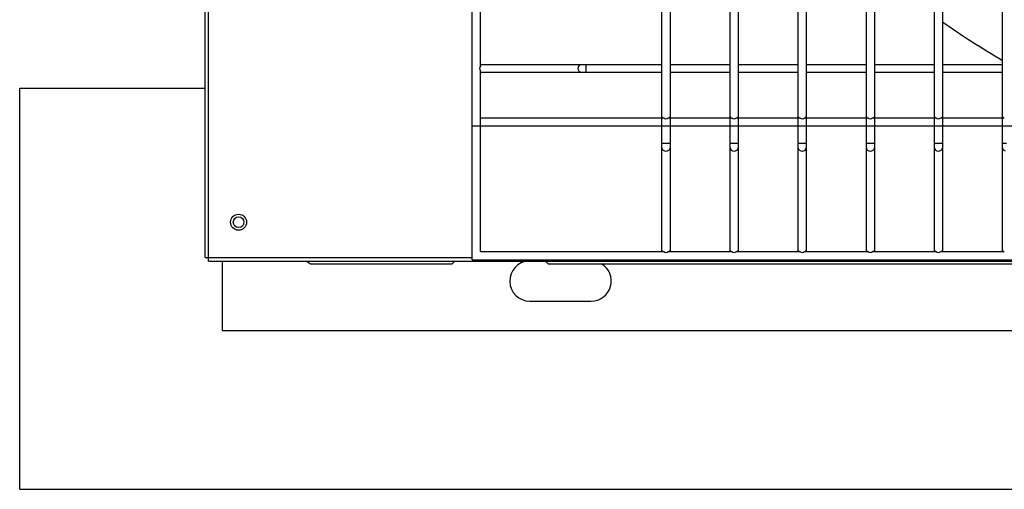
# Model space of a CAD drawing. Header units: millimetres. Extents: x 4 to 3534, y 14 to 98.
# Tile 30 of 161: x 17.131 to 17.5, y 58.142 to 58.318. Entities that reach past the tile are written whole.
import ezdxf

# ---------------------------------------------------------------- set-up
doc = ezdxf.new("R2010")
doc.units = ezdxf.units.MM
doc.header["$MEASUREMENT"] = 0
doc.layers.add('ARQ - EQUIPO CONDENSADORA', color=2, linetype='Continuous')
doc.layers.add('ARQ-DETALHES', color=7, linetype='Continuous')

msp = doc.modelspace()

# ---------------------------------------------------------------- linework, layer by layer
at = {"layer": 'ARQ - EQUIPO CONDENSADORA', "color": 7, "linetype": 'Continuous'}
for p, q in [((17.3006031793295, 58.22793013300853), (17.3006031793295, 58.98393013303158)), ((17.20060317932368, 58.22868113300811), (17.20060317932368, 58.98267913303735)), ((17.20185317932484, 58.22868113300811), (17.20185317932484, 58.98267913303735)), ((17.30360317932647, 58.30027959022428), (17.30360317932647, 58.32358067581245)), ((17.37160317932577, 58.29942959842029), (17.37160317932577, 58.32442959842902)), ((17.37460317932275, 58.32443013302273), (17.37460317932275, 58.299430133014)), ((17.3971031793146, 58.29942959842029), (17.3971031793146, 58.32442959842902)), ((17.40010317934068, 58.32443013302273), (17.40010317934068, 58.299430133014)), ((17.42260317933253, 58.29942959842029), (17.42260317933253, 58.32442959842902)), ((17.4256031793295, 58.32443013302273), (17.4256031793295, 58.299430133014)), ((17.44810317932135, 58.29942959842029), (17.44810317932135, 58.32442959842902)), ((17.45110317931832, 58.32443013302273), (17.45110317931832, 58.299430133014)), ((17.47360317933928, 58.29942959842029), (17.47360317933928, 58.32442959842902)), ((17.47660317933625, 58.32443013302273), (17.47660317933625, 58.299430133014)), ((17.4991031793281, 58.29942959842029), (17.4991031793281, 58.32442959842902)), ((17.30360317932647, 58.30093013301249), (17.30410317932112, 58.30093013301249)), ((17.30360317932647, 58.23093013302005), (17.30360317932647, 58.29858067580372)), ((17.30410317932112, 58.29793013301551), (17.30360317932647, 58.29793013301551)), ((17.30410317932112, 58.30093013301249), (17.34150209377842, 58.30093013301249)), ((17.34150209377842, 58.29793013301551), (17.30410317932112, 58.29793013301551)), ((17.34024408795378, 58.299430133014), (17.34033984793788, 58.30000415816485)), ((17.34033984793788, 58.29885610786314), (17.34024408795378, 58.299430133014)), ((17.34033984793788, 58.30000415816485), (17.34061254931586, 58.30049079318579)), ((17.34061254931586, 58.29836947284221), (17.34033984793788, 58.29885610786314)), ((17.34061254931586, 58.30049079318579), (17.34102067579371, 58.30081595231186)), ((17.34102067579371, 58.29804431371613), (17.34061254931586, 58.29836947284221)), ((17.34102067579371, 58.30081595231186), (17.34150209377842, 58.30093013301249)), ((17.34150209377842, 58.29793013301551), (17.34102067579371, 58.29804431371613)), ((17.34150209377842, 58.30093013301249), (17.34317943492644, 58.30093013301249)), ((17.34317943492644, 58.29793013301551), (17.34150209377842, 58.29793013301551)), ((17.34317943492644, 58.30093013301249), (17.37160317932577, 58.30093013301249)), ((17.34317943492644, 58.29793013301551), (17.34317943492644, 58.30093013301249)), ((17.37160317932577, 58.29793013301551), (17.34317943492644, 58.29793013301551)), ((17.37160317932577, 58.27148050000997), (17.37160317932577, 58.29942959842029)), ((17.37460317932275, 58.30093013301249), (17.3971031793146, 58.30093013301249)), ((17.37460317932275, 58.299430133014), (17.37460317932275, 58.27148050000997)), ((17.3971031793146, 58.29793013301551), (17.37460317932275, 58.29793013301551)), ((17.3971031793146, 58.27148050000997), (17.3971031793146, 58.29942959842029)), ((17.40010317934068, 58.30093013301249), (17.42260317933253, 58.30093013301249)), ((17.40010317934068, 58.299430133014), (17.40010317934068, 58.27148050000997)), ((17.42260317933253, 58.29793013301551), (17.40010317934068, 58.29793013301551)), ((17.42260317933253, 58.27148050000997), (17.42260317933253, 58.29942959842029)), ((17.4256031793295, 58.30093013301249), (17.44810317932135, 58.30093013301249)), ((17.4256031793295, 58.299430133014), (17.4256031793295, 58.27148050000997)), ((17.44810317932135, 58.29793013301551), (17.4256031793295, 58.29793013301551)), ((17.44810317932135, 58.27148050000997), (17.44810317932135, 58.29942959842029)), ((17.45110317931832, 58.30093013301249), (17.47360317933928, 58.30093013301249)), ((17.45110317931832, 58.299430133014), (17.45110317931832, 58.27148050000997)), ((17.47360317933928, 58.29793013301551), (17.45110317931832, 58.29793013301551)), ((17.47360317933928, 58.27148050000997), (17.47360317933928, 58.29942959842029)), ((17.47660317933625, 58.30093013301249), (17.4991031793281, 58.30093013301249)), ((17.47660317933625, 58.299430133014), (17.47660317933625, 58.27148050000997)), ((17.4991031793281, 58.29793013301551), (17.47660317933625, 58.29793013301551)), ((17.4991031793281, 58.27148050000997), (17.4991031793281, 58.29942959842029)), ((17.30360317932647, 58.28093013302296), (17.37225372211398, 58.28093013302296)), ((17.37160317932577, 58.28093013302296), (17.37160317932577, 58.28143013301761)), ((17.37395263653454, 58.28093013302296), (17.39775372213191, 58.28093013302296)), ((17.37460317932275, 58.28143013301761), (17.37460317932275, 58.28093013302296)), ((17.3971031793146, 58.28093013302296), (17.3971031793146, 58.28143013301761)), ((17.39945263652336, 58.28093013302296), (17.42325372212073, 58.28093013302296)), ((17.40010317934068, 58.28143013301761), (17.40010317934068, 58.28093013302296)), ((17.42260317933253, 58.28093013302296), (17.42260317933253, 58.28143013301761)), ((17.42495263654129, 58.28093013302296), (17.44875372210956, 58.28093013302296)), ((17.4256031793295, 58.28143013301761), (17.4256031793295, 58.28093013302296)), ((17.44810317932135, 58.28093013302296), (17.44810317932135, 58.28143013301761)), ((17.45045263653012, 58.28093013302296), (17.47425372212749, 58.28093013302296)), ((17.45110317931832, 58.28143013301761), (17.45110317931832, 58.28093013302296)), ((17.47360317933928, 58.28093013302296), (17.47360317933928, 58.28143013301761)), ((17.47595263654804, 58.28093013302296), (17.49975372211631, 58.28093013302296)), ((17.47660317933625, 58.28143013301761), (17.47660317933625, 58.28093013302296)), ((17.4991031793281, 58.28093013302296), (17.4991031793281, 58.28143013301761)), ((17.3006031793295, 58.27793013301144), (17.98510317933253, 58.27793013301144)), ((17.37160317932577, 58.2698031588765), (17.37160317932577, 58.27148050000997)), ((17.37160317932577, 58.27148050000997), (17.37310317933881, 58.27148050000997)), ((17.37160317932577, 58.2698031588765), (17.37160317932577, 58.27148050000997)), ((17.37160317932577, 58.27148050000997), (17.37310317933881, 58.27148050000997)), ((17.37160317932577, 58.2314301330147), (17.37160317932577, 58.2698031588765)), ((17.37160317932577, 58.2698031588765), (17.37171736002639, 58.26932174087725)), ((17.37160317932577, 58.2314301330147), (17.37160317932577, 58.2698031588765)), ((17.37160317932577, 58.2698031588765), (17.37171736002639, 58.26932174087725)), ((17.37171736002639, 58.26932174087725), (17.37204251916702, 58.26891361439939)), ((17.37171736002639, 58.26932174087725), (17.37204251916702, 58.26891361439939)), ((17.37204251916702, 58.26891361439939), (17.37252915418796, 58.26864091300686)), ((17.37204251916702, 58.26891361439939), (17.37252915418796, 58.26864091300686)), ((17.37252915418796, 58.26864091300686), (17.37310317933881, 58.26854515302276)), ((17.37252915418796, 58.26864091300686), (17.37310317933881, 58.26854515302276)), ((17.37310317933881, 58.27148050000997), (17.37460317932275, 58.27148050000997)), ((17.37310317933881, 58.27148050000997), (17.37460317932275, 58.27148050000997)), ((17.37310317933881, 58.26854515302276), (17.37367720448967, 58.26864091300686)), ((17.37310317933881, 58.26854515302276), (17.37367720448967, 58.26864091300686)), ((17.37367720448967, 58.26864091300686), (17.3741638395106, 58.26891361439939)), ((17.37367720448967, 58.26864091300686), (17.3741638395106, 58.26891361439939)), ((17.3741638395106, 58.26891361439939), (17.37448899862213, 58.26932174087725)), ((17.3741638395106, 58.26891361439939), (17.37448899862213, 58.26932174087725)), ((17.37448899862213, 58.26932174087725), (17.37460317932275, 58.2698031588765)), ((17.37448899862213, 58.26932174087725), (17.37460317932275, 58.2698031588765)), ((17.37460317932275, 58.27148050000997), (17.37460317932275, 58.2698031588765)), ((17.37460317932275, 58.27148050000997), (17.37460317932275, 58.2698031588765)), ((17.37460317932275, 58.2698031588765), (17.37460317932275, 58.2314301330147)), ((17.37460317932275, 58.2698031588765), (17.37460317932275, 58.2314301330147)), ((17.3971031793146, 58.2698031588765), (17.3971031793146, 58.27148050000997)), ((17.3971031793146, 58.27148050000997), (17.39860317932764, 58.27148050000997)), ((17.3971031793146, 58.2698031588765), (17.3971031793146, 58.27148050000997)), ((17.3971031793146, 58.27148050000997), (17.39860317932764, 58.27148050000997)), ((17.3971031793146, 58.2314301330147), (17.3971031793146, 58.2698031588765)), ((17.3971031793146, 58.2698031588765), (17.39721736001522, 58.26932174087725)), ((17.3971031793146, 58.2314301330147), (17.3971031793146, 58.2698031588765)), ((17.3971031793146, 58.2698031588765), (17.39721736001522, 58.26932174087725)), ((17.39721736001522, 58.26932174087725), (17.39754251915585, 58.26891361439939)), ((17.39721736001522, 58.26932174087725), (17.39754251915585, 58.26891361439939)), ((17.39754251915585, 58.26891361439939), (17.39802915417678, 58.26864091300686)), ((17.39754251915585, 58.26891361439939), (17.39802915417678, 58.26864091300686)), ((17.39802915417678, 58.26864091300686), (17.39860317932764, 58.26854515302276)), ((17.39802915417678, 58.26864091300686), (17.39860317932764, 58.26854515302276)), ((17.39860317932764, 58.27148050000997), (17.40010317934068, 58.27148050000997)), ((17.39860317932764, 58.27148050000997), (17.40010317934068, 58.27148050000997)), ((17.39860317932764, 58.26854515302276), (17.39917720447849, 58.26864091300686)), ((17.39860317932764, 58.26854515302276), (17.39917720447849, 58.26864091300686)), ((17.39917720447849, 58.26864091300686), (17.39966383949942, 58.26891361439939)), ((17.39917720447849, 58.26864091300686), (17.39966383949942, 58.26891361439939)), ((17.39966383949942, 58.26891361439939), (17.39998899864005, 58.26932174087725)), ((17.39966383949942, 58.26891361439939), (17.39998899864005, 58.26932174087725)), ((17.39998899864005, 58.26932174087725), (17.40010317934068, 58.2698031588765)), ((17.39998899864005, 58.26932174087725), (17.40010317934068, 58.2698031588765)), ((17.40010317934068, 58.27148050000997), (17.40010317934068, 58.2698031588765)), ((17.40010317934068, 58.27148050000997), (17.40010317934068, 58.2698031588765)), ((17.40010317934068, 58.2698031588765), (17.40010317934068, 58.2314301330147)), ((17.40010317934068, 58.2698031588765), (17.40010317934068, 58.2314301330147)), ((17.42260317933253, 58.2698031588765), (17.42260317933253, 58.27148050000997)), ((17.42260317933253, 58.27148050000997), (17.42410317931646, 58.27148050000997)), ((17.42260317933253, 58.2698031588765), (17.42260317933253, 58.27148050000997)), ((17.42260317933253, 58.27148050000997), (17.42410317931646, 58.27148050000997)), ((17.42260317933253, 58.2314301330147), (17.42260317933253, 58.2698031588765)), ((17.42260317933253, 58.2698031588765), (17.42271736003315, 58.26932174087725)), ((17.42260317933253, 58.2314301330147), (17.42260317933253, 58.2698031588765)), ((17.42260317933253, 58.2698031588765), (17.42271736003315, 58.26932174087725)), ((17.42271736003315, 58.26932174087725), (17.42304251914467, 58.26891361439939)), ((17.42271736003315, 58.26932174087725), (17.42304251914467, 58.26891361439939)), ((17.42304251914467, 58.26891361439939), (17.42352915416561, 58.26864091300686)), ((17.42304251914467, 58.26891361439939), (17.42352915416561, 58.26864091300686)), ((17.42352915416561, 58.26864091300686), (17.42410317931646, 58.26854515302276)), ((17.42352915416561, 58.26864091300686), (17.42410317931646, 58.26854515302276)), ((17.42410317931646, 58.27148050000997), (17.4256031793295, 58.27148050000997)), ((17.42410317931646, 58.27148050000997), (17.4256031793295, 58.27148050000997)), ((17.42410317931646, 58.26854515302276), (17.42467720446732, 58.26864091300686)), ((17.42410317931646, 58.26854515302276), (17.42467720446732, 58.26864091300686)), ((17.42467720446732, 58.26864091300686), (17.42516383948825, 58.26891361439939)), ((17.42467720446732, 58.26864091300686), (17.42516383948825, 58.26891361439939)), ((17.42516383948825, 58.26891361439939), (17.42548899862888, 58.26932174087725)), ((17.42516383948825, 58.26891361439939), (17.42548899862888, 58.26932174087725)), ((17.42548899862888, 58.26932174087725), (17.4256031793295, 58.2698031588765)), ((17.42548899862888, 58.26932174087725), (17.4256031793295, 58.2698031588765)), ((17.4256031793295, 58.27148050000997), (17.4256031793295, 58.2698031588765)), ((17.4256031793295, 58.27148050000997), (17.4256031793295, 58.2698031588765)), ((17.4256031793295, 58.2698031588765), (17.4256031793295, 58.2314301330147)), ((17.4256031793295, 58.2698031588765), (17.4256031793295, 58.2314301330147)), ((17.44810317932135, 58.2698031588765), (17.44810317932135, 58.27148050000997)), ((17.44810317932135, 58.27148050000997), (17.44960317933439, 58.27148050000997)), ((17.44810317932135, 58.2698031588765), (17.44810317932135, 58.27148050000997)), ((17.44810317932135, 58.27148050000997), (17.44960317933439, 58.27148050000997)), ((17.44810317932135, 58.2314301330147), (17.44810317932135, 58.2698031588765)), ((17.44810317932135, 58.2698031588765), (17.44821736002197, 58.26932174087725)), ((17.44810317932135, 58.2314301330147), (17.44810317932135, 58.2698031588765)), ((17.44810317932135, 58.2698031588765), (17.44821736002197, 58.26932174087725)), ((17.44821736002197, 58.26932174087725), (17.4485425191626, 58.26891361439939)), ((17.44821736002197, 58.26932174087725), (17.4485425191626, 58.26891361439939)), ((17.4485425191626, 58.26891361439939), (17.44902915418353, 58.26864091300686)), ((17.4485425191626, 58.26891361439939), (17.44902915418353, 58.26864091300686)), ((17.44902915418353, 58.26864091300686), (17.44960317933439, 58.26854515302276)), ((17.44902915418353, 58.26864091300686), (17.44960317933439, 58.26854515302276)), ((17.44960317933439, 58.27148050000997), (17.45110317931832, 58.27148050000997)), ((17.44960317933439, 58.27148050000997), (17.45110317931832, 58.27148050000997)), ((17.44960317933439, 58.26854515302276), (17.45017720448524, 58.26864091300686)), ((17.44960317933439, 58.26854515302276), (17.45017720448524, 58.26864091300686)), ((17.45017720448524, 58.26864091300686), (17.45066383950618, 58.26891361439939)), ((17.45017720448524, 58.26864091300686), (17.45066383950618, 58.26891361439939)), ((17.45066383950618, 58.26891361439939), (17.4509889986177, 58.26932174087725)), ((17.45066383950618, 58.26891361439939), (17.4509889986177, 58.26932174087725)), ((17.4509889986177, 58.26932174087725), (17.45110317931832, 58.2698031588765)), ((17.4509889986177, 58.26932174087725), (17.45110317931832, 58.2698031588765)), ((17.45110317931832, 58.27148050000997), (17.45110317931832, 58.2698031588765)), ((17.45110317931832, 58.27148050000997), (17.45110317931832, 58.2698031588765)), ((17.45110317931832, 58.2698031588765), (17.45110317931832, 58.2314301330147)), ((17.45110317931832, 58.2698031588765), (17.45110317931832, 58.2314301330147)), ((17.47360317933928, 58.2698031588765), (17.47360317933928, 58.27148050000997)), ((17.47360317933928, 58.27148050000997), (17.47510317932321, 58.27148050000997)), ((17.47360317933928, 58.2698031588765), (17.47360317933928, 58.27148050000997)), ((17.47360317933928, 58.27148050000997), (17.47510317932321, 58.27148050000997)), ((17.47360317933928, 58.2314301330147), (17.47360317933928, 58.2698031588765)), ((17.47360317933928, 58.2698031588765), (17.4737173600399, 58.26932174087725)), ((17.47360317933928, 58.2314301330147), (17.47360317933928, 58.2698031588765)), ((17.47360317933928, 58.2698031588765), (17.4737173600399, 58.26932174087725)), ((17.4737173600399, 58.26932174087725), (17.47404251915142, 58.26891361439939)), ((17.4737173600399, 58.26932174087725), (17.47404251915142, 58.26891361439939)), ((17.47404251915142, 58.26891361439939), (17.47452915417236, 58.26864091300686)), ((17.47404251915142, 58.26891361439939), (17.47452915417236, 58.26864091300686)), ((17.47452915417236, 58.26864091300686), (17.47510317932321, 58.26854515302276)), ((17.47452915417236, 58.26864091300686), (17.47510317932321, 58.26854515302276)), ((17.47510317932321, 58.27148050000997), (17.47660317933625, 58.27148050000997)), ((17.47510317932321, 58.27148050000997), (17.47660317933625, 58.27148050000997)), ((17.47510317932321, 58.26854515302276), (17.47567720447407, 58.26864091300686)), ((17.47510317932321, 58.26854515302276), (17.47567720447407, 58.26864091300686)), ((17.47567720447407, 58.26864091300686), (17.476163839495, 58.26891361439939)), ((17.47567720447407, 58.26864091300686), (17.476163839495, 58.26891361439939)), ((17.476163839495, 58.26891361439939), (17.47648899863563, 58.26932174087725)), ((17.476163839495, 58.26891361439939), (17.47648899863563, 58.26932174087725)), ((17.47648899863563, 58.26932174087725), (17.47660317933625, 58.2698031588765)), ((17.47648899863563, 58.26932174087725), (17.47660317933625, 58.2698031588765)), ((17.47660317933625, 58.27148050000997), (17.47660317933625, 58.2698031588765)), ((17.47660317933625, 58.27148050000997), (17.47660317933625, 58.2698031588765)), ((17.47660317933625, 58.2698031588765), (17.47660317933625, 58.2314301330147)), ((17.47660317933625, 58.2698031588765), (17.47660317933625, 58.2314301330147)), ((17.4991031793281, 58.2698031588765), (17.4991031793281, 58.27148050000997)), ((17.4991031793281, 58.27148050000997), (17.50060317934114, 58.27148050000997)), ((17.4991031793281, 58.2698031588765), (17.4991031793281, 58.27148050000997)), ((17.4991031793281, 58.27148050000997), (17.50060317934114, 58.27148050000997)), ((17.4991031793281, 58.2314301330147), (17.4991031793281, 58.2698031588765)), ((17.4991031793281, 58.2698031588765), (17.49921736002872, 58.26932174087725)), ((17.4991031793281, 58.2314301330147), (17.4991031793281, 58.2698031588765)), ((17.4991031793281, 58.2698031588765), (17.49921736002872, 58.26932174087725)), ((17.49921736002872, 58.26932174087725), (17.49954251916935, 58.26891361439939)), ((17.49921736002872, 58.26932174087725), (17.49954251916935, 58.26891361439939)), ((17.49954251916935, 58.26891361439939), (17.50002915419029, 58.26864091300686)), ((17.49954251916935, 58.26891361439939), (17.50002915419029, 58.26864091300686)), ((17.37160317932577, 58.23093013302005), (17.37160317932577, 58.2314301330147)), ((17.37460317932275, 58.2314301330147), (17.37460317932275, 58.23093013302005)), ((17.3971031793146, 58.23093013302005), (17.3971031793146, 58.2314301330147)), ((17.40010317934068, 58.2314301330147), (17.40010317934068, 58.23093013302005)), ((17.42260317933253, 58.23093013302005), (17.42260317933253, 58.2314301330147)), ((17.4256031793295, 58.2314301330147), (17.4256031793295, 58.23093013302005)), ((17.44810317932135, 58.23093013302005), (17.44810317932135, 58.2314301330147)), ((17.45110317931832, 58.2314301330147), (17.45110317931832, 58.23093013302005)), ((17.47360317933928, 58.23093013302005), (17.47360317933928, 58.2314301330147)), ((17.47660317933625, 58.2314301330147), (17.47660317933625, 58.23093013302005)), ((17.4991031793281, 58.23093013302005), (17.4991031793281, 58.2314301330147)), ((17.20060317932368, 58.22868113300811), (17.20185317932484, 58.22868113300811)), ((17.20185317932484, 58.22743013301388), (17.20185317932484, 58.22868113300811)), ((17.20185317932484, 58.22868113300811), (17.3006031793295, 58.22868113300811)), ((17.3006031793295, 58.22793013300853), (17.98510317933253, 58.22793013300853)), ((17.30360317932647, 58.23093013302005), (17.37225372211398, 58.23093013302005)), ((17.37395263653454, 58.23093013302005), (17.39775372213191, 58.23093013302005)), ((17.39945263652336, 58.23093013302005), (17.42325372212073, 58.23093013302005)), ((17.42495263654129, 58.23093013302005), (17.44875372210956, 58.23093013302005)), ((17.45045263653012, 58.23093013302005), (17.47425372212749, 58.23093013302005)), ((17.47595263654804, 58.23093013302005), (17.49975372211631, 58.23093013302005)), ((17.20185317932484, 58.22743013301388), (18.15335317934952, 58.22743013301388)), ((17.20700417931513, 58.22743013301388), (17.20700417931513, 58.20139013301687)), ((17.23851890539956, 58.22743013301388), (17.24000417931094, 58.22639013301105)), ((17.24000417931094, 58.22639013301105), (17.29305417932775, 58.22639013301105)), ((17.29305417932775, 58.22639013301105), (17.29409417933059, 58.22743013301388)), ((17.32801417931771, 58.22743013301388), (17.32905417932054, 58.22639013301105)), ((17.32905417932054, 58.22639013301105), (18.0270541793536, 58.22639013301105)), ((17.32210417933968, 58.21244013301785), (17.34510417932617, 58.21244013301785)), ((17.20700417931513, 58.20139013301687), (18.1491041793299, 58.20139013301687))]:
    msp.add_line(p, q, dxfattribs=at)
for radius in [0.003000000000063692, 0.002000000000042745]:
    msp.add_circle((17.21310417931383, 58.24193113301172), radius, dxfattribs=at)
for centre, radius, start, end in [((17.6776041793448, 58.60493113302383), 0.3512500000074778, 235.0930859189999, 239.4567980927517), ((17.30459338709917, 58.299430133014), 0.00130464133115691, 139.3751083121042, 220.6248916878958), ((17.30414758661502, 58.3003062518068), 0.0006254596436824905, 94.07139293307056, 150.5064953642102), ((17.30414758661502, 58.29855401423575), 0.0006254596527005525, 209.4935051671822, 265.9286066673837), ((17.37222706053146, 58.28147454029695), 0.000625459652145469, 184.0713956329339, 240.5064953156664), ((17.37310317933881, 58.28192034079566), 0.001304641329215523, 229.3751081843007, 310.624891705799), ((17.37397929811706, 58.28147454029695), 0.0006254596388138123, 299.4935040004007, 355.9286046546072), ((17.39772706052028, 58.2814745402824), 0.0006254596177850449, 184.0713917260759, 240.5064968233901), ((17.39860317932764, 58.28192034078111), 0.001304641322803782, 229.375107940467, 310.624891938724), ((17.39947929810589, 58.28147454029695), 0.0006254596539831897, 299.4935049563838, 355.9286064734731), ((17.42322706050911, 58.28147454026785), 0.0006254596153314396, 184.0713915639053, 240.5064969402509), ((17.42410317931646, 58.28192034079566), 0.001304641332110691, 229.375108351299, 310.6248916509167), ((17.42497929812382, 58.28147454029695), 0.0006254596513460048, 299.4935047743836, 355.9286059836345), ((17.44872706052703, 58.28147454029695), 0.0006254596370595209, 184.0713965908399, 240.5064961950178), ((17.44960317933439, 58.28192034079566), 0.001304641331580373, 229.3751083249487, 310.6248916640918), ((17.45047929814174, 58.2814745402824), 0.0006254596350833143, 299.4935040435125, 355.9286076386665), ((17.47422706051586, 58.2814745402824), 0.0006254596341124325, 184.0713959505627, 240.5064963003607), ((17.47510317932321, 58.28192034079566), 0.001304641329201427, 229.3751082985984, 310.6248918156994), ((17.47597929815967, 58.2814745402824), 0.0006254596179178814, 299.4935028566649, 355.9286042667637), ((17.49972706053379, 58.2814745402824), 0.0006254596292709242, 184.0713931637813, 240.5064963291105), ((17.37222706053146, 58.23147454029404), 0.000625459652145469, 184.0713956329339, 240.5064953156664), ((17.37397929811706, 58.23147454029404), 0.0006254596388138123, 299.4935040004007, 355.9286046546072), ((17.39772706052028, 58.23147454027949), 0.0006254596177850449, 184.0713917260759, 240.5064968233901), ((17.39947929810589, 58.23147454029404), 0.0006254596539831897, 299.4935049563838, 355.9286064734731), ((17.42322706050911, 58.23147454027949), 0.0006254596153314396, 184.0713915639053, 240.5064969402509), ((17.42497929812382, 58.23147454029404), 0.0006254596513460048, 299.4935047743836, 355.9286059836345), ((17.44872706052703, 58.23147454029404), 0.0006254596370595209, 184.0713965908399, 240.5064961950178), ((17.45047929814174, 58.23147454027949), 0.0006254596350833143, 299.4935040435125, 355.9286076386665), ((17.47422706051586, 58.23147454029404), 0.0006254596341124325, 184.0713959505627, 240.5064963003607), ((17.47597929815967, 58.23147454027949), 0.0006254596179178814, 299.4935028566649, 355.9286042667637), ((17.49972706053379, 58.23147454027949), 0.0006254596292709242, 184.0713931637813, 240.5064963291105), ((17.37310317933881, 58.23192034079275), 0.001304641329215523, 229.3751081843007, 310.624891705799), ((17.39860317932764, 58.23192034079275), 0.001304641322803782, 229.375107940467, 310.624891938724), ((17.42410317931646, 58.23192034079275), 0.001304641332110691, 229.375108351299, 310.6248916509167), ((17.44960317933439, 58.23192034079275), 0.001304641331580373, 229.3751083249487, 310.6248916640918), ((17.47510317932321, 58.23192034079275), 0.001304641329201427, 229.3751082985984, 310.6248918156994), ((17.32210417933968, 58.21994013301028), 0.007500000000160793, 92.95907017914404, 270), ((17.34510417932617, 58.21994013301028), 0.007500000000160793, 270, 59.31658289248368)]:
    msp.add_arc(centre, radius, start, end, dxfattribs=at)
at = {"layer": 'ARQ-DETALHES', "color": 7}
for p, q in [((17.13115480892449, 58.29204213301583), (17.20060317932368, 58.29204213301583)), ((17.13115480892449, 58.1420421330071), (17.13115480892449, 58.29204213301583)), ((17.13115480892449, 58.1420421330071), (21.68819659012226, 58.1420421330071))]:
    msp.add_line(p, q, dxfattribs=at)

doc.saveas('drawing.dxf')
